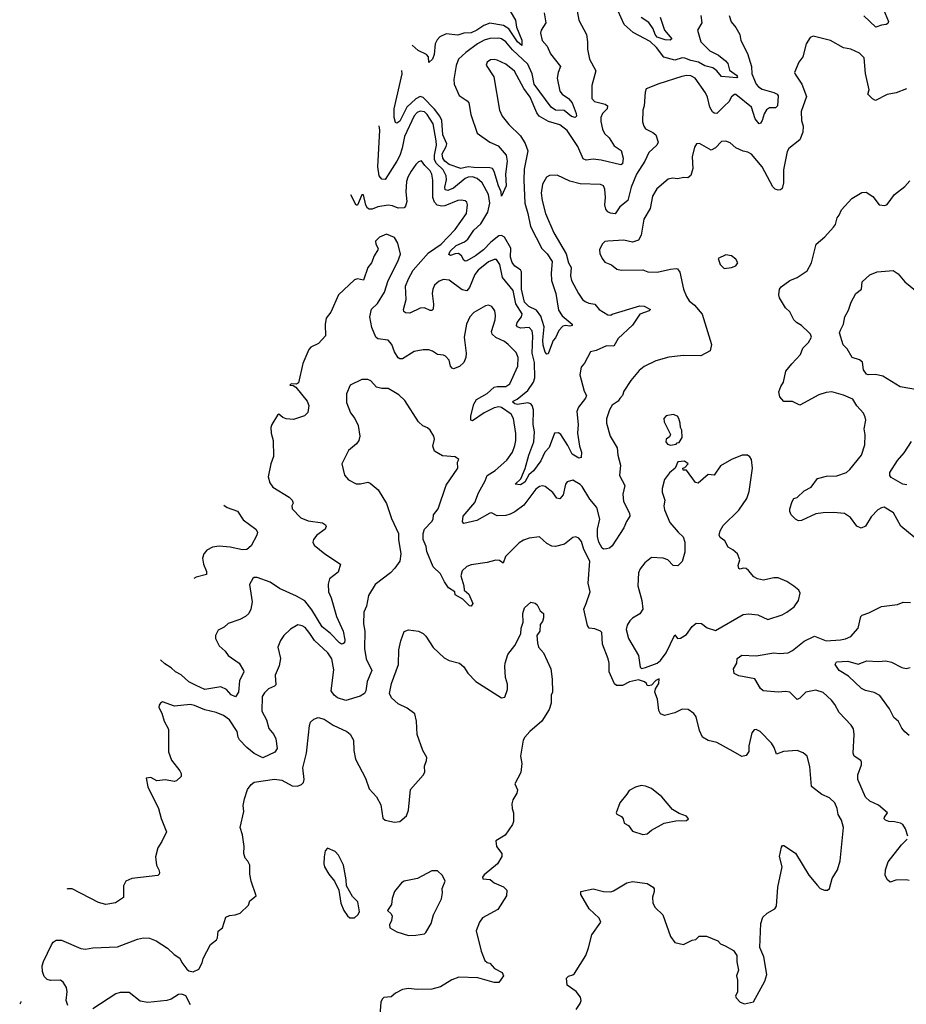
# Model space of a CAD drawing. Extents: x 2133489 to 2292442, y 756223 to 916462.
# Tile 97 of 256: x 2135123 to 2141216, y 850140 to 856907. Entities that reach past the tile are written whole.
import ezdxf

# ---------------------------------------------------------------- set-up
doc = ezdxf.new("R2010")
doc.units = 0

msp = doc.modelspace()

# ---------------------------------------------------------------- linework, layer by layer
at = {"layer": '0CON20XD'}
for points in [[(2141048.9, 857005), (2141093.8, 856895), (2141088.6, 856881.4), (2141077.5, 856875), (2141045, 856870.6), (2141006.1, 856856.1), (2140925, 856934.6)], [(2139998.6, 856935), (2140013, 856893), (2140044.4, 856854.4), (2140072.5, 856805), (2140080, 856765), (2140125.7, 856675), (2140151.9, 856585), (2140153.8, 856535), (2140184.7, 856465), (2140200.4, 856445), (2140225, 856429.1), (2140305, 856407.5), (2140327.8, 856395), (2140334.5, 856384.5), (2140331.8, 856315), (2140318.2, 856301.8), (2140275, 856301.6), (2140255, 856287.9), (2140239.5, 856260.5), (2140225, 856213.8), (2140215, 856196.2), (2140205, 856192), (2140177.1, 856225), (2140153.1, 856305), (2140045, 856392), (2140035, 856392), (2140015, 856378), (2139997.5, 856342.5), (2139965.9, 856314.1), (2139915, 856263.3), (2139895, 856265.6), (2139885, 856274.4), (2139866, 856305), (2139849.1, 856375), (2139835.6, 856405), (2139765, 856504.5), (2139735, 856520.3), (2139705, 856523.5), (2139672.8, 856517.3), (2139515, 856467.1), (2139428.3, 856431.7), (2139420.5, 856409.5), (2139415.7, 856315), (2139405.8, 856285), (2139402.9, 856205), (2139412.5, 856175), (2139425, 856158), (2139475, 856132.5), (2139495.8, 856115), (2139512, 856065), (2139501.2, 856045), (2139445.7, 855995), (2139420.4, 855935), (2139361.3, 855845), (2139325.3, 855755), (2139302.5, 855665), (2139248.6, 855621.4), (2139215, 855572.9), (2139182.5, 855577.5), (2139165, 855585.6), (2139151.2, 855605), (2139145.4, 855635), (2139149.3, 855685), (2139145, 855742.5), (2139134.4, 855764.4), (2139115, 855774.4), (2138975, 855779.2), (2138905, 855797.8), (2138817.9, 855837.9), (2138765, 855836.9), (2138744.6, 855825.4), (2138715, 855776.2), (2138707.5, 855715), (2138713.2, 855665), (2138736.4, 855575), (2138795, 855442), (2138877.6, 855297.6), (2138895.8, 855235), (2138913.1, 855205), (2138907.4, 855147.4), (2138914.5, 855115), (2138962.5, 855025), (2138990.5, 854985), (2139009.5, 854969.5), (2139035, 854958.2), (2139075, 854951.9), (2139104.7, 854914.7), (2139165, 854878.6), (2139185, 854877.1), (2139195, 854883.1), (2139385, 854941.5), (2139415, 854937.9), (2139459.2, 854915), (2139448, 854905), (2139385, 854882.5), (2139333.4, 854806.6), (2139236.9, 854715), (2139207.1, 854662.9), (2139155, 854665.6), (2139085, 854632.9), (2139046.7, 854623.3), (2139004.5, 854545.5), (2138980.8, 854519.2), (2138973.1, 854465), (2139002.5, 854355), (2139018, 854325), (2139012, 854305), (2138963.8, 854245), (2138952, 854215), (2138961.1, 854125), (2138957.7, 854065), (2138969.6, 853975), (2138983.1, 853935), (2138982.5, 853897.5), (2138965, 853894.4), (2138920.1, 853920.1), (2138890.1, 853980.1), (2138842.2, 854055), (2138825, 854066.7), (2138799.4, 854065), (2138762.9, 853967.1), (2138731.9, 853935), (2138703.9, 853875), (2138655, 853806.7), (2138622.3, 853777.7), (2138595, 853728.5), (2138565, 853709.6), (2138528.8, 853715), (2138568.1, 853751.9), (2138597.1, 853822.9), (2138621.9, 853915), (2138655.6, 854005), (2138662, 854075), (2138650.8, 854125), (2138655.2, 854225), (2138644.3, 854255), (2138635, 854266), (2138615, 854274.5), (2138545, 854261.5), (2138525.7, 854265.7), (2138512.2, 854277.8), (2138514, 854285), (2138541, 854299), (2138615, 854358.6), (2138654, 854415), (2138664.5, 854445), (2138660.9, 854550.9), (2138645.4, 854615), (2138650.2, 854735), (2138645, 854768.6), (2138625, 854791.6), (2138565, 854787.8), (2138544.4, 854795), (2138536.5, 854805), (2138542.3, 854825), (2138572.4, 854865), (2138575.8, 854885), (2138533, 854955), (2138514, 855045), (2138441.1, 855135), (2138422.1, 855225), (2138399.1, 855259.1), (2138385, 855259.4), (2138345, 855242.7), (2138273.1, 855185), (2138251.6, 855155), (2138213.9, 855066.1), (2138195, 855043.9), (2138165, 855049.4), (2138075, 855116.9), (2138035, 855121.5), (2138005, 855109.5), (2137975, 855081.9), (2137962.5, 855055), (2137958.7, 855025), (2137967.5, 854952.5), (2137965, 854917.5), (2137955, 854908.8), (2137945, 854909.2), (2137904.2, 854925.8), (2137875, 854924.4), (2137805, 854890), (2137775, 854891.8), (2137762.4, 854902.4), (2137760.5, 854915), (2137778.9, 854985), (2137775.3, 855075), (2137794.2, 855125), (2137828.4, 855185), (2137933.2, 855305), (2138020.8, 855365), (2138116.2, 855465), (2138193.1, 855575), (2138200, 855635), (2138195, 855653.3), (2138185, 855662.5), (2138156.4, 855666.4), (2138135, 855663.6), (2138045, 855628.2), (2138025, 855625.3), (2137993.3, 855633.3), (2137973.3, 855653.3), (2137963.3, 855685), (2137962.1, 855805), (2137955.8, 855845), (2137945, 855868.2), (2137906.5, 855905), (2137885, 855936.2), (2137865, 855930), (2137845, 855912.2), (2137813.6, 855866.4), (2137790, 855825), (2137781.2, 855795), (2137776.7, 855725), (2137783.4, 855656.6), (2137774.6, 855625), (2137765, 855614.1), (2137725, 855610.7), (2137685, 855628.2), (2137655, 855632.9), (2137585, 855619.8), (2137545, 855604.8), (2137525, 855605.3), (2137512.6, 855612.6), (2137502.6, 855632.6), (2137485, 855702.5), (2137475, 855703.3), (2137445, 855633.3), (2137435, 855631.2), (2137399.2, 855702.8)], [(2138726.4, 856955), (2138740, 856885), (2138705.8, 856835), (2138702.2, 856815), (2138713.6, 856765), (2138747.7, 856725), (2138771.9, 856671.9), (2138840.5, 856585), (2138823.2, 856545), (2138816.9, 856505), (2138834.5, 856415), (2138850.6, 856395), (2138895, 856365.4), (2138920, 856335), (2138946.6, 856263.4), (2138949.4, 856245), (2138940, 856235), (2138915, 856242.2), (2138865, 856282.4), (2138806, 856285), (2138775, 856306.6), (2138658.8, 856465), (2138646.1, 856536.1), (2138615, 856601.8), (2138509.1, 856699.1), (2138464.1, 856755), (2138435, 856775.3), (2138415, 856780.5), (2138355, 856778.9), (2138315, 856765.8), (2138268.8, 856741.2), (2138188.9, 856681.1), (2138139.6, 856635), (2138122.2, 856592.2), (2138106.8, 856495), (2138109.3, 856465), (2138143.6, 856385), (2138199.3, 856349.3), (2138210.9, 856335), (2138222.8, 856255), (2138267.8, 856127.8), (2138355, 856066.4), (2138410.8, 856040.8), (2138467.1, 855975), (2138472.9, 855935), (2138462.5, 855845), (2138466.7, 855765), (2138435, 855693.3), (2138431.1, 855725), (2138413.5, 855765), (2138385, 855864.3), (2138373.3, 855883.3), (2138355, 855889.2), (2138245, 855890.6), (2138205, 855896.7), (2138154.6, 855884.6), (2138075, 855911.7), (2138044.8, 855935), (2138030.4, 855955), (2138025.6, 855985), (2138054.1, 856035), (2138058.8, 856055), (2138031.6, 856115), (2138023.7, 856215), (2138009.7, 856245), (2137975, 856291.6), (2137895, 856371.7), (2137875, 856379.6), (2137845, 856363.7), (2137784.5, 856305), (2137735, 856210), (2137715, 856195.7), (2137705, 856200), (2137696.6, 856235), (2137697.2, 856295), (2137750.7, 856535), (2137749.6, 856559)], [(2138493.3, 856965), (2138531.1, 856905), (2138538.5, 856855), (2138573.9, 856766.1), (2138575, 856730), (2138545, 856755.8), (2138484, 856844), (2138447.5, 856867.5), (2138355, 856882.8), (2138312.2, 856867.8), (2138264.4, 856835.6)], [(2138954, 856965), (2138966.7, 856905), (2139017.5, 856805), (2139025.7, 856755), (2139024.4, 856705), (2139040, 856635), (2139081.9, 856555), (2139055.7, 856455), (2139055.7, 856365), (2139074, 856344), (2139146.4, 856326.4), (2139161.9, 856315), (2139160, 856295), (2139127.6, 856262.4), (2139116.9, 856235), (2139116.3, 856206.3), (2139128.5, 856155), (2139143.1, 856125), (2139174.5, 856094.5), (2139209.3, 856039.3), (2139257.2, 856007.2), (2139271.1, 855955), (2139265, 855916.7), (2139255, 855910.6), (2139118.6, 855941.4)], [(2139805, 856936.7), (2139812, 856885), (2139782, 856835), (2139803.6, 856755), (2139865, 856692), (2139925, 856662.6), (2139974.4, 856625), (2139988.9, 856605), (2140000.9, 856560.9), (2140048.5, 856525), (2140056.5, 856515), (2140052.5, 856507.5), (2139945, 856516.7), (2139913.9, 856555), (2139886.3, 856576.3), (2139830.7, 856590.7), (2139788.9, 856615), (2139736, 856626), (2139695, 856643.3), (2139674.7, 856645.3), (2139625, 856628.2), (2139548.7, 856648.7), (2139499.6, 856715), (2139455, 856757.5), (2139338.6, 856818.6), (2139276.5, 856875), (2139235.2, 856965.2)], [(2139523.8, 856925), (2139554.7, 856835), (2139603.8, 856775), (2139592.7, 856767.3), (2139558.6, 856768.6), (2139505, 856786.9), (2139491.2, 856805), (2139477.3, 856845), (2139447.4, 856887.4), (2139395, 856923)], [(2140834.6, 856704.6), (2140785, 856714.6), (2140695, 856764.4), (2140575, 856793.3), (2140556.1, 856783.9), (2140528.3, 856741.7), (2140505, 856652.5), (2140476.7, 856615), (2140448.8, 856545), (2140451.7, 856531.7), (2140498.6, 856465), (2140529.5, 856379.5), (2140494.4, 856275), (2140495.6, 856215), (2140508.1, 856175), (2140505.8, 856135), (2140485, 856081.2), (2140408.8, 856021.2), (2140397.9, 856002.1), (2140371.5, 855875), (2140371.9, 855785), (2140362.5, 855747.5), (2140352, 855738), (2140335, 855736), (2140315, 855742.5), (2140298, 855758), (2140226.2, 855895), (2140152.8, 855982.8), (2140127.6, 855997.6), (2140095, 856002.9), (2140045, 856025.8), (2140005, 856060), (2139975, 856071.4), (2139945, 856070), (2139904.5, 856025.5), (2139875, 856009.2), (2139795, 856056.2), (2139775, 856053.3), (2139759.5, 856030.5), (2139744.4, 855965), (2139749.5, 855885), (2139734.6, 855835.4), (2139715, 855819.2), (2139685, 855821.4), (2139645, 855814), (2139608.8, 855818.8), (2139579.1, 855810.9), (2139500.8, 855745), (2139473.1, 855695), (2139455, 855610), (2139413.1, 855535), (2139394.5, 855425), (2139375, 855391.4), (2139335, 855378.9), (2139275, 855391.4), (2139164.4, 855385.6), (2139145, 855382), (2139126.2, 855365), (2139108.6, 855325), (2139110.3, 855300.3), (2139125.8, 855265.8), (2139145, 855241.2), (2139191.2, 855221.2), (2139226.7, 855193.3), (2139255.8, 855185.8), (2139405, 855187.5), (2139440, 855175), (2139505, 855171.4), (2139595, 855192.9), (2139635, 855198), (2139644.1, 855194.1), (2139660.8, 855170.8), (2139685.6, 855055), (2139705.6, 855005), (2139724.7, 854974.7), (2139760.8, 854945), (2139813, 854883), (2139876.5, 854675), (2139868.3, 854631.7), (2139805, 854596.7), (2139685, 854600), (2139585, 854587.1), (2139495, 854561.4), (2139415, 854522.5), (2139380, 854495), (2139322.6, 854427.4), (2139275.7, 854355), (2139265.8, 854325), (2139246.8, 854303.2), (2139235, 854284.2), (2139195, 854258), (2139175.4, 854224.6), (2139157, 854163), (2139156.9, 854135), (2139182.1, 854045), (2139229.5, 853965), (2139233.8, 853915), (2139252.8, 853845), (2139246.1, 853775), (2139280.9, 853705), (2139267.3, 853645), (2139272, 853595), (2139314.5, 853515), (2139315.6, 853495), (2139292.2, 853457.7), (2139275.3, 853414.7), (2139195, 853290), (2139175.7, 853274.3), (2139155, 853269.2), (2139135, 853268), (2139125, 853274), (2139102.9, 853315), (2139094, 853354), (2139094.6, 853405), (2139110.8, 853475), (2139089.2, 853555), (2139042, 853612), (2138989.5, 853699.5), (2138975, 853713.1), (2138925, 853742.9), (2138885, 853730.8), (2138874.4, 853715), (2138857.8, 853642.2), (2138835, 853613.3), (2138815, 853618.8), (2138786.9, 853656.9), (2138735, 853699.4), (2138715, 853704.2), (2138695, 853699.2), (2138670.7, 853679.3), (2138588.7, 853571.3), (2138525, 853523.8), (2138495, 853508.8), (2138465, 853498.8), (2138405, 853496), (2138365, 853516.7), (2138355, 853516.2), (2138265, 853465.3), (2138174.5, 853444.5), (2138165.4, 853455.4), (2138170, 853495), (2138252.1, 853587.9), (2138276.1, 853655), (2138322.8, 853737.2), (2138336.3, 853773.7), (2138391.3, 853808.7), (2138470.6, 853879.4), (2138508.9, 853935), (2138525, 853980), (2138532.5, 854015), (2138533.1, 854063.1), (2138516.9, 854165), (2138501.5, 854195), (2138435, 854242.2), (2138415, 854246.8), (2138385, 854239.5), (2138315.6, 854205), (2138235, 854149.2), (2138223.8, 854153.8), (2138223.4, 854185), (2138245.3, 854265), (2138263.3, 854296.7), (2138335, 854337.8), (2138385, 854381.7), (2138405, 854386.7), (2138463.3, 854385), (2138491.9, 854405), (2138545.6, 854525), (2138548.6, 854585), (2138535, 854618.8), (2138480.8, 854675), (2138455, 854694.4), (2138395, 854722.5), (2138370, 854745), (2138365.6, 854765), (2138390.9, 854845), (2138392.5, 854875), (2138388.6, 854905), (2138368.8, 854935), (2138345, 854944), (2138325, 854940), (2138243.8, 854895), (2138215.7, 854864.3), (2138194.3, 854815), (2138177.3, 854725), (2138191.3, 854615), (2138188.7, 854585), (2138175, 854550), (2138145, 854524.5), (2138105, 854508), (2138095, 854511.2), (2138084.2, 854525), (2138075, 854566.7), (2138048.8, 854595), (2138035, 854602), (2137995, 854605.8), (2137959.1, 854629.1), (2137935, 854636.9), (2137895, 854638.1), (2137835, 854625.7), (2137755, 854576.7), (2137735, 854577.1), (2137725, 854584), (2137697.9, 854625), (2137680.5, 854675), (2137655, 854704.3), (2137585, 854712.9), (2137571.4, 854725), (2137542.3, 854792.3), (2137530.4, 854865), (2137541.9, 854918.1), (2137583, 854957), (2137630.8, 855035), (2137655.5, 855115), (2137721.9, 855245), (2137740, 855295), (2137721.7, 855371.7), (2137699.3, 855409.3), (2137645, 855432.5), (2137595, 855412.5), (2137567.5, 855385), (2137570, 855365), (2137586.7, 855335), (2137583.8, 855325), (2137560, 855285), (2137541.2, 855235), (2137515, 855203.8), (2137485, 855117.5), (2137445, 855126.2), (2137425, 855118), (2137314.3, 855015), (2137262.2, 854897.8), (2137230.6, 854855), (2137223, 854813), (2137225.6, 854735), (2137177.4, 854682.6), (2137125, 854655.7), (2137109.4, 854640.6), (2137068.5, 854545), (2137038.6, 854411.4), (2137025, 854402.5), (2136990, 854405), (2136980, 854395), (2137002.5, 854392.5), (2137020.8, 854380.8), (2137098.2, 854285), (2137110.9, 854255), (2137103.5, 854206.5), (2137081.2, 854185), (2137005, 854160), (2136955, 854163.3), (2136932.1, 854172.1), (2136905, 854196.2), (2136895, 854190), (2136856, 854125), (2136850, 854105), (2136850.8, 854065), (2136864.2, 854015), (2136867.5, 853905), (2136849.2, 853855), (2136830.8, 853765), (2136842.9, 853722.9), (2136863.8, 853695), (2136975, 853625.8), (2136996.2, 853605), (2137003.3, 853585), (2136993.3, 853565), (2136996.7, 853545), (2137054.4, 853484.4), (2137105, 853463.1), (2137205, 853448.1), (2137226, 853435), (2137230, 853425), (2137222.5, 853405), (2137164.4, 853365), (2137141.4, 853335), (2137137.1, 853315), (2137148, 853295), (2137220.8, 853235), (2137328, 853165), (2137311.3, 853108.7), (2137253.3, 853063.3), (2137243, 853027), (2137245.8, 852975), (2137263.8, 852933.8), (2137300, 852805), (2137345.5, 852705), (2137357.5, 852645), (2137354.4, 852625), (2137345, 852616.7), (2137335, 852615.5), (2137320, 852625), (2137258.3, 852688.3), (2137202.1, 852735), (2137130.5, 852850.5), (2137081.8, 852911.8), (2137025, 852945.9), (2136908.6, 852998.6), (2136845, 853040), (2136755, 853073.1), (2136735, 853074), (2136725, 853066.2), (2136702, 853025), (2136721.1, 852905), (2136712.9, 852855), (2136698.6, 852825), (2136676.2, 852805), (2136636.7, 852785), (2136555, 852756), (2136528.8, 852731.2), (2136488.3, 852711.7), (2136468.8, 852675), (2136468.8, 852655), (2136495, 852602.5), (2136536.4, 852566.4), (2136556.9, 852536.9), (2136631.4, 852485), (2136662, 852435), (2136663.8, 852425), (2136635, 852362.5), (2136626.7, 852285), (2136607.5, 852252.5), (2136575.7, 852265.7), (2136545, 852302.5), (2136505, 852322.5), (2136395, 852303.1), (2136335, 852330), (2136285, 852356.5), (2136233.2, 852403.2), (2136195, 852424), (2136165, 852452.9), (2136120.1, 852480.1), (2136092, 852508.4)], [(2138264.4, 856835.6), (2138225, 856817.3), (2138175, 856815.4), (2138135, 856801.2), (2138055, 856810.9), (2138011.7, 856788.3), (2137991.6, 856768.4), (2137977.7, 856742.3), (2137971.3, 856668.7), (2137960, 856635), (2137935, 856612.5), (2137931.7, 856651.7), (2137918.9, 856668.9), (2137862.5, 856695), (2137820.1, 856731.1)], [(2141217.7, 856432.3), (2141145.7, 856404.3), (2141085, 856394), (2141005, 856352.5), (2140983.6, 856363.6), (2140952.5, 856395), (2140961.2, 856425), (2140936.4, 856536.4), (2140925.4, 856645.4), (2140895, 856677.5), (2140834.6, 856704.6)], [(2139118.6, 855941.4), (2139065, 855948.2), (2139015, 855940.5), (2138995, 855950), (2138959.6, 856035), (2138885, 856145.5), (2138835, 856183.8), (2138756.4, 856206.4), (2138693.1, 856245), (2138676.1, 856266.1), (2138631.5, 856375), (2138587.7, 856435), (2138523.9, 856553.9), (2138465, 856600.6), (2138405, 856629.2), (2138385, 856634.2), (2138359.7, 856630.3), (2138336.7, 856615), (2138330, 856595), (2138382, 856515), (2138420.6, 856285), (2138440, 856245), (2138485.7, 856185.7), (2138565, 856108.8), (2138596.2, 856056.2), (2138614.6, 856005), (2138589.6, 855880.4), (2138587.4, 855805), (2138595.3, 855645), (2138616.2, 855575), (2138633.5, 855485), (2138710.6, 855335), (2138747.7, 855297.7), (2138783.5, 855245), (2138774.7, 855165), (2138777.6, 855115), (2138807.1, 855025), (2138825, 854910), (2138851.1, 854871.1), (2138920, 854815), (2138920, 854805), (2138905, 854800), (2138875, 854804.4), (2138855, 854800), (2138828.4, 854771.6), (2138805, 854720.8), (2138788.9, 854701.1), (2138757, 854617), (2138755, 854610), (2138745, 854609.2), (2138735, 854622.5), (2138720.8, 854670.8), (2138718.9, 854705), (2138728.6, 854795), (2138705, 854869.2), (2138675, 854909.6), (2138623.2, 854935), (2138592.3, 854965), (2138571.3, 855055), (2138572.7, 855175), (2138565, 855188.8), (2138525, 855213.9), (2138507.1, 855237.1), (2138496.2, 855275), (2138497.7, 855337.7), (2138455, 855411.5), (2138435, 855424.6), (2138415, 855421.1), (2138361.4, 855378.6), (2138310.3, 855325), (2138255, 855284.2), (2138195, 855250.4), (2138185, 855247.5), (2138175, 855253.3), (2138158.5, 855285), (2138139.4, 855299.4), (2138115, 855298.8), (2138085, 855286.9), (2138073.5, 855293.5), (2138081.2, 855315), (2138122.8, 855355), (2138179.7, 855380.3), (2138202.2, 855397.8), (2138245, 855460.7), (2138291.7, 855505), (2138340.4, 855585), (2138354.5, 855645), (2138344.8, 855705), (2138302.5, 855785), (2138268.2, 855815), (2138235, 855827.4), (2138205, 855825.7), (2138185, 855815.7), (2138105, 855748.7), (2138065, 855733.8), (2138047.1, 855737.1), (2138043.8, 855755), (2138056.2, 855806.2), (2138054.3, 855835), (2138032.5, 855875), (2137988.7, 855918.7), (2137973.5, 855945), (2137973.1, 855975), (2137988, 856045), (2137986.5, 856073.5), (2137965, 856190.6), (2137924.6, 856255), (2137905, 856272.7), (2137875, 856277.8), (2137855, 856268.9), (2137835, 856247.3), (2137768.2, 856105), (2137752.5, 856025), (2137735.2, 855974.8), (2137715.9, 855935), (2137635, 855808.8), (2137611.7, 855811.7), (2137593.3, 855833.3), (2137585.3, 855895), (2137598.2, 856148.2), (2137593.5, 856177.4)], [(2141270, 853350), (2141178.8, 853425), (2141127.8, 853517.8), (2141065, 853555.6), (2141045, 853552.9), (2141021.4, 853538.6), (2140975, 853490), (2140935, 853427.1), (2140905, 853412.2), (2140875, 853425.6), (2140833.3, 853485), (2140792.2, 853512.2), (2140715, 853520.5), (2140645, 853518.2), (2140595, 853510), (2140495, 853463.8), (2140475, 853463.3), (2140455, 853473.3), (2140425, 853503.3), (2140415.9, 853525.9), (2140416, 853545), (2140431.2, 853595), (2140443.8, 853615), (2140465, 853623.8), (2140515, 853668.6), (2140561.2, 853695), (2140605.6, 853754.4), (2140668.6, 853768.6), (2140738.7, 853771.3), (2140805, 853795.6), (2140828.6, 853815), (2140908.6, 853915), (2140930, 853985), (2140933, 854053), (2140927.5, 854095), (2140937.5, 854155), (2140934, 854175), (2140922.3, 854202.3), (2140875, 854254), (2140848.3, 854298.3), (2140785, 854325.6), (2140705, 854348.6), (2140664.4, 854345.6), (2140615, 854328.6), (2140485, 854256.7), (2140435, 854282.5), (2140375, 854283.3), (2140347.5, 854315), (2140340.7, 854349.3), (2140353.3, 854385), (2140372.5, 854415), (2140389.3, 854490.7), (2140428.3, 854541.7), (2140490, 854605), (2140505, 854650), (2140545, 854687.5), (2140563.8, 854725), (2140558.8, 854745), (2140547, 854757), (2140495.9, 854805.9), (2140462.5, 854825), (2140444, 854844), (2140415, 854900), (2140386.9, 854926.9), (2140344.2, 854995), (2140340, 855015), (2140344.2, 855055), (2140355, 855070), (2140415, 855113.8), (2140465, 855136), (2140535, 855181.2), (2140565.7, 855235), (2140596.2, 855365), (2140656, 855415), (2140715, 855480), (2140729.5, 855500.5), (2140740, 855545), (2140755, 855562.5), (2140770.3, 855599.7), (2140840.8, 855679.2), (2140911.2, 855718.8), (2140941.2, 855721.2), (2140985, 855692.5), (2141030, 855635), (2141069.3, 855630.7), (2141085, 855637.5), (2141134.1, 855705.9), (2141205, 855761.2), (2141241.4, 855798.6)], [(2139965, 855196.7), (2140015, 855203.8), (2140045, 855216.2), (2140057.5, 855235), (2140045, 855261.2), (2140015, 855283.3), (2139975, 855290), (2139922.5, 855265), (2139936, 855225), (2139965, 855196.7)], [(2141294.1, 854364.1), (2141173.4, 854383.4), (2141055, 854457.9), (2141005, 854468.2), (2140955, 854465.5), (2140941.7, 854471.7), (2140921.2, 854501.2), (2140914.3, 854554.3), (2140895, 854569.2), (2140843.3, 854585), (2140810.8, 854645), (2140782.6, 854672.6), (2140758.1, 854755), (2140765, 854773.8), (2140784.2, 854815), (2140794.3, 854865), (2140819.1, 854910.9), (2140836.7, 854965), (2140870, 855025), (2140908.8, 855055), (2140913.8, 855105), (2140965, 855153.3), (2141015, 855173.3), (2141125, 855184), (2141161.2, 855161.2), (2141205.4, 855105.4), (2141305, 855025.6)], [(2139015, 852894.2), (2139044.1, 852975), (2139030.7, 853035), (2139040.6, 853185), (2138999.2, 853265), (2138985, 853320), (2138965, 853344.2), (2138945, 853352.5), (2138925, 853347.5), (2138867.4, 853302.6), (2138805, 853286.7), (2138779.4, 853289.4), (2138745, 853306), (2138695, 853353.3), (2138625, 853343.8), (2138585, 853330), (2138555, 853311.2), (2138462.4, 853217.6), (2138445, 853171.2), (2138419.6, 853189.6), (2138395, 853193.2), (2138335, 853175.5), (2138225, 853160.5), (2138195, 853148.5), (2138165, 853119.2), (2138153.8, 853085), (2138176, 853015), (2138177.5, 852985), (2138209.7, 852959.7), (2138237.1, 852895), (2138225, 852876.2), (2138215, 852878.8), (2138167.5, 852925), (2138116.7, 852955), (2138112.5, 852975), (2138071.1, 853001.1), (2138042.2, 853042.3), (2138015, 853098.1), (2137965.4, 853145.4), (2137921.2, 853251.2), (2137915.7, 853285.7), (2137896.2, 853335), (2137895.8, 853375), (2137904.2, 853405), (2137955, 853458.8), (2137964.2, 853475), (2137968.1, 853505), (2137998.9, 853545), (2138053.2, 853706.8), (2138133.3, 853825), (2138132.5, 853865), (2138140, 853885), (2138115, 853903.3), (2138029.5, 853909.5), (2137975, 853941.2), (2137962.5, 853975), (2137973.3, 854025), (2137970, 854045), (2137943.3, 854085), (2137925, 854101.2), (2137893.3, 854115), (2137865, 854143.8), (2137770.3, 854290.3), (2137729.3, 854329.3), (2137695, 854350), (2137655, 854372.2), (2137613, 854373), (2137575, 854382.5), (2137535.4, 854425.4), (2137515, 854434), (2137475, 854433.8), (2137393.8, 854396.2), (2137370, 854335), (2137368.8, 854275), (2137395.8, 854205.8), (2137425.5, 854165.5), (2137448.7, 854118.7), (2137461.9, 854045), (2137454.2, 854015), (2137438.3, 853991.7), (2137383.1, 853945), (2137338, 853855), (2137356.1, 853776.1), (2137383.8, 853745), (2137435, 853716), (2137466.1, 853716.1), (2137515, 853728), (2137532.3, 853722.3), (2137587.5, 853675), (2137645, 853582.5), (2137678.3, 853478.3), (2137726.7, 853375), (2137726.2, 853335), (2137742, 853235), (2137735.6, 853184.4), (2137702, 853138), (2137670.8, 853105), (2137565.5, 853024.5), (2137521.5, 852948.5), (2137505.5, 852875), (2137488.9, 852835), (2137485.3, 852755.3), (2137494.6, 852705), (2137492.9, 852585), (2137504.6, 852515), (2137544.4, 852435), (2137512.2, 852357.8), (2137503, 852295), (2137493.3, 852275), (2137462.1, 852257.9), (2137365, 852227.5), (2137306.7, 852245), (2137285, 852264), (2137264.5, 852295), (2137281.3, 852438.7), (2137269, 852515), (2137241.3, 852555), (2137150, 852640), (2137118.1, 852688.1), (2137085, 852728.5), (2137065, 852741.1), (2137035, 852747.5), (2136985, 852718.6), (2136938.6, 852675), (2136915, 852640), (2136898, 852595), (2136916.1, 852516.1), (2136907.1, 852465), (2136879.1, 852400.9), (2136883.6, 852336.4), (2136874.6, 852325.4), (2136832.2, 852307.8), (2136805, 852281.4), (2136790.5, 852255), (2136786.5, 852155), (2136819.2, 852095), (2136836.2, 852036.2), (2136869.2, 851995), (2136884.3, 851965), (2136892.9, 851897.1), (2136877.4, 851872.6), (2136795, 851834.4), (2136735, 851863.6), (2136684.4, 851905), (2136635, 851956.9), (2136623.8, 851975), (2136618.7, 852015), (2136565, 852095.6), (2136525, 852124.5), (2136474.7, 852144.7), (2136395, 852164.7), (2136325, 852193.3), (2136295, 852199.4), (2136188.3, 852188.3), (2136105, 852217.5), (2136090.7, 852209.3), (2136082.5, 852195), (2136080.7, 852180.7), (2136100.5, 852140.5), (2136116.1, 852086.1), (2136145, 852030), (2136145.8, 851875), (2136166.8, 851816.8), (2136223.3, 851745), (2136232.5, 851725), (2136232.5, 851705), (2136200, 851675), (2136185, 851670.8), (2136125, 851683.3), (2136065, 851676.2), (2136025, 851698.8), (2135992.5, 851695), (2136004, 851635), (2136078, 851485), (2136096.1, 851416.1), (2136132, 851325), (2136101.3, 851258.7), (2136072.5, 851215), (2136057.7, 851152.3), (2136062.5, 851095), (2136080, 851065), (2136083.3, 851045), (2136082.5, 851035), (2136072.5, 851025), (2135895, 851004.7), (2135853.7, 850986.3), (2135837.8, 850955), (2135836.8, 850873.2), (2135782.3, 850837.7), (2135715, 850825.8), (2135665, 850838.6), (2135485, 850933.8), (2135455, 850933.8), (2135446.4, 850930.8)], [(2139595, 853982.5), (2139635, 853990), (2139641.7, 853998.3), (2139655, 854000), (2139676.2, 854035), (2139673.3, 854085), (2139663.3, 854105), (2139663, 854133), (2139653.3, 854165), (2139643, 854183), (2139615, 854193.3), (2139566.1, 854183.9), (2139550, 854165), (2139552.7, 854142.7), (2139596.7, 854055), (2139589.5, 854040.5), (2139566.4, 854023.6), (2139564, 854005), (2139575, 853990), (2139595, 853982.5)], [(2141219.7, 853709.7), (2141192.5, 853715), (2141111.2, 853761.2), (2141102, 853775), (2141103.1, 853795), (2141155, 853877.5), (2141200.7, 853929.3), (2141252.2, 854007.8)], [(2139397, 852447), (2139425, 852453.8), (2139505, 852484), (2139526.8, 852503.2), (2139565.6, 852554.4), (2139625, 852680), (2139643, 852653), (2139665, 852656.7), (2139705, 852682), (2139743.8, 852736.2), (2139771.2, 852758.8), (2139807.7, 852757.7), (2139847.3, 852727.3), (2139905, 852708), (2140095, 852819.4), (2140135, 852822.9), (2140195, 852815.7), (2140265, 852784.2), (2140362.4, 852817.6), (2140395, 852834.2), (2140445, 852872), (2140475.6, 852914.4), (2140486.7, 852965), (2140477.5, 852985), (2140443, 853013), (2140395, 853046), (2140335, 853072), (2140305, 853070.8), (2140235, 853054.3), (2140194.2, 853064.2), (2140167.9, 853077.9), (2140132.1, 853122.1), (2140115, 853134), (2140095, 853136.2), (2140075, 853130), (2140064.4, 853134.4), (2140060, 853155), (2140072.5, 853195), (2140055.7, 853235.7), (2140025, 853263.8), (2139992.5, 853282.5), (2139970, 853325), (2139937, 853347), (2139930, 853365), (2139936.2, 853395), (2139958.3, 853431.7), (2140066.2, 853535), (2140120, 853615), (2140135.7, 853665), (2140160, 853825), (2140151.2, 853885), (2140141.7, 853901.7), (2140125, 853913.3), (2140087, 853913), (2140015, 853883.3), (2139938.9, 853841.1), (2139895, 853776.7), (2139855, 853780), (2139785, 853722.5), (2139767, 853727), (2139705, 853810), (2139681.7, 853811.7), (2139680, 853825), (2139695, 853830), (2139717.5, 853855), (2139691.7, 853871.7), (2139645, 853867.5), (2139627.5, 853825), (2139588, 853792), (2139555, 853747.5), (2139538, 853685), (2139539.5, 853660.5), (2139555.7, 853605), (2139550.8, 853565), (2139555, 853537.5), (2139591.2, 853451.2), (2139647.5, 853385), (2139683.6, 853353.6), (2139693.8, 853315), (2139693.6, 853246.4), (2139675, 853182.5), (2139645, 853153.3), (2139615, 853156.7), (2139576.7, 853195), (2139545, 853205.8), (2139465, 853210), (2139418.8, 853175), (2139387.7, 853132.3), (2139375.8, 853105), (2139371.9, 853015), (2139398.6, 852915), (2139405.7, 852855), (2139385, 852824), (2139335, 852794.2), (2139315.7, 852775), (2139298.1, 852745), (2139291.4, 852715), (2139307.1, 852655), (2139375, 852537.5), (2139386.4, 852456.4), (2139397, 852447)], [(2136526.7, 853570.6), (2136550, 853555), (2136619.3, 853529.3), (2136660.2, 853470.2), (2136746.4, 853405), (2136757.5, 853385), (2136752.5, 853365), (2136715, 853290.9), (2136685, 853264.7), (2136655, 853262.7), (2136570.8, 853280.8), (2136495, 853288.2), (2136447.9, 853282.1), (2136408.9, 853261.1), (2136390.2, 853237.1), (2136389.2, 853234.7), (2136380, 853205), (2136387.1, 853165), (2136407.5, 853115), (2136406.9, 853093.1), (2136335, 853074.7), (2136320.8, 853067.4)], [(2135455, 850132.5), (2135442.5, 850165), (2135449.2, 850225), (2135445.6, 850255.6), (2135422.4, 850292.4), (2135405, 850305.7), (2135335, 850303.3), (2135311.1, 850311.1), (2135291.7, 850331.7), (2135279.5, 850365), (2135278.8, 850405), (2135286.2, 850433.8), (2135340.9, 850549.1), (2135353.8, 850566.2), (2135375, 850580), (2135410.5, 850580.5), (2135543.3, 850523.3), (2135575, 850519.4), (2135625, 850528.5), (2135795.5, 850534.5), (2135933, 850587), (2135975, 850595.8), (2136015, 850593.1), (2136061.2, 850575), (2136140, 850525), (2136185, 850482.5), (2136225, 850456.7), (2136236.8, 850426.8), (2136271.3, 850381.3), (2136285, 850370.8), (2136315, 850363.8), (2136355, 850380), (2136377.5, 850425), (2136383.3, 850455), (2136435, 850550), (2136476.4, 850583.6), (2136483, 850597), (2136488.3, 850641.7), (2136517.5, 850665), (2136540.7, 850739.3), (2136565, 850750), (2136605, 850753.8), (2136637.5, 850765), (2136695, 850820), (2136705, 850850), (2136747.5, 850885), (2136713.8, 850985), (2136704, 851035), (2136703.8, 851095), (2136692.3, 851122.3), (2136673.8, 851145), (2136663.8, 851175), (2136666, 851225), (2136654, 851305), (2136638, 851355), (2136664.2, 851465), (2136658.6, 851505), (2136667.3, 851552.7), (2136689.2, 851615), (2136715, 851651.2), (2136734.2, 851665.8), (2136875, 851687.1), (2136925, 851680), (2136995, 851640.8), (2137032, 851638), (2137060.2, 851649.8), (2137074.2, 851665), (2137078.6, 851685), (2137068.9, 851765), (2137094.5, 851865.5), (2137108.8, 851991.2), (2137114.2, 852055), (2137121.7, 852078.3), (2137145, 852100), (2137175, 852110.8), (2137215, 852099.4), (2137278.4, 852058.4), (2137371.5, 852015), (2137395, 851995.8), (2137416.3, 851955), (2137420.3, 851885), (2137432, 851825), (2137500.8, 851695), (2137525, 851620), (2137575, 851566.2), (2137605, 851510), (2137620, 851420), (2137635.4, 851405.4), (2137697.9, 851392.1), (2137735, 851396.7), (2137782, 851435), (2137794.5, 851475), (2137808.5, 851615), (2137897.1, 851715), (2137906.7, 851735), (2137904.5, 851775.5), (2137920, 851815), (2137920.6, 851835), (2137894.4, 851885), (2137855.6, 851994.4), (2137850.8, 852085), (2137839.2, 852135), (2137785, 852174.4), (2137725, 852204.4), (2137678.8, 852245), (2137664, 852275), (2137678.6, 852345), (2137725.5, 852474.5), (2137728, 852575), (2137741.7, 852638.3), (2137765, 852702.5), (2137795, 852713.8), (2137865, 852703.8), (2137895, 852688), (2137915, 852670), (2137965, 852591.2), (2138040, 852520), (2138075, 852502), (2138145, 852484.2), (2138175, 852460), (2138203.3, 852415), (2138258.3, 852358.3), (2138435, 852246.7), (2138458.3, 852251.7), (2138475.8, 852304.2), (2138475, 852340), (2138462.5, 852385), (2138457.7, 852462.3), (2138459.2, 852485), (2138478, 852545), (2138526.2, 852605), (2138567.5, 852685), (2138570, 852725), (2138583.6, 852766.4), (2138582, 852825), (2138592, 852865), (2138635, 852903.3), (2138665, 852896.2), (2138680, 852885), (2138700, 852845), (2138723.3, 852825), (2138723, 852797), (2138715, 852770), (2138700.7, 852749.3), (2138696.7, 852705), (2138677.5, 852675), (2138681.2, 852625), (2138688.8, 852595), (2138722, 852555), (2138772.9, 852445), (2138782.5, 852375), (2138783.8, 852285), (2138776.7, 852265), (2138775, 852210), (2138760.8, 852165), (2138712, 852085), (2138628.8, 852015), (2138594.2, 851975.8), (2138583.8, 851955), (2138564.2, 851845), (2138574.2, 851795), (2138566.6, 851733.4), (2138526.2, 851655), (2138544.1, 851614.1), (2138540, 851590), (2138512, 851545), (2138506.4, 851516.4), (2138506.7, 851485), (2138516.7, 851455), (2138516.7, 851395), (2138510, 851375), (2138458.7, 851301.3), (2138395.8, 851264.2), (2138400, 851225), (2138435.7, 851175), (2138436.7, 851155), (2138405.8, 851105), (2138315, 851029.2), (2138303.5, 851013.5), (2138305, 851003.1), (2138357.2, 850997.2), (2138384.3, 850974.3), (2138447.3, 850947.3), (2138470, 850925), (2138468.8, 850885), (2138409.7, 850790.3), (2138304, 850735), (2138284.2, 850705), (2138260.8, 850645), (2138294.3, 850505), (2138320, 850440), (2138335, 850426.7), (2138355, 850422.5), (2138386.4, 850386.4), (2138439.3, 850359.3), (2138447.5, 850335), (2138415, 850290), (2138385, 850290), (2138271.2, 850321.2), (2138140, 850325), (2138093, 850307), (2138015, 850260.8), (2137955, 850244.2), (2137855, 850241.4), (2137795, 850249.2), (2137755, 850242.5), (2137705, 850216), (2137675, 850190), (2137625, 850186.2), (2137614.2, 850175.8), (2137604.4, 850155), (2137599.1, 850065)], [(2138947.5, 850105), (2138975.7, 850145), (2138981.9, 850165), (2138977.7, 850187.7), (2138946.7, 850226.7), (2138885, 850272), (2138880.7, 850319.3), (2138895, 850333.8), (2138925, 850342.5), (2138935, 850351.2), (2139014.3, 850475), (2139032.9, 850527.1), (2139055, 850616.2), (2139115.8, 850705), (2139105, 850732), (2139037.1, 850795), (2138980, 850895), (2138980, 850915), (2139065, 850933.8), (2139135.5, 850915.5), (2139185, 850913.3), (2139205, 850918.9), (2139295, 850974.3), (2139335, 850984.2), (2139435, 850970), (2139476.7, 850945), (2139483.8, 850933.8), (2139484.2, 850915), (2139472.2, 850875), (2139473.9, 850833.9), (2139490.6, 850805), (2139542.2, 850755), (2139595, 850606.2), (2139625, 850563.8), (2139685, 850551.2), (2139745, 850580), (2139770, 850585), (2139793, 850607), (2139843, 850607), (2139920, 850575), (2139940, 850555), (2139972, 850542), (2140028.8, 850508.8), (2140051.2, 850475), (2140052.3, 850432.3), (2140063.3, 850375), (2140050, 850335), (2140056.7, 850305), (2140056.7, 850225), (2140043.3, 850195), (2140046.2, 850185), (2140074.4, 850154.4), (2140105, 850143.3), (2140165, 850157.5), (2140245, 850297.5), (2140258, 850345), (2140237, 850467), (2140210.5, 850530.5), (2140216.7, 850695), (2140230.7, 850739.3), (2140260, 850765), (2140312.5, 850795), (2140323.3, 850815), (2140332.5, 850945), (2140362, 851085), (2140344.4, 851155), (2140359.3, 851220.7), (2140365, 851230), (2140375, 851230), (2140455, 851177.5), (2140546.8, 851026.8), (2140605, 850956.7), (2140625, 850936.7), (2140655, 850923.3), (2140675, 850923.8), (2140688, 850935), (2140707.1, 851005), (2140744.3, 851065), (2140762.2, 851125), (2140785.6, 851355), (2140770.5, 851405), (2140746.7, 851445), (2140741.9, 851485), (2140724, 851525), (2140688, 851558), (2140635, 851582.5), (2140565, 851636.7), (2140552.9, 851775), (2140535.8, 851845.8), (2140507.1, 851867.1), (2140465, 851884), (2140372.3, 851877.7), (2140325, 851860), (2140308.8, 851905), (2140290, 851935), (2140212.5, 852015), (2140185, 852027.5), (2140170, 852025), (2140153.6, 852006.4), (2140133.9, 851916.1), (2140133, 851877), (2140115, 851850), (2140085, 851843.3), (2140026.1, 851876.1), (2139915, 851940), (2139855, 851952.5), (2139816.1, 851976.1), (2139795, 852022.5), (2139772.5, 852115), (2139755, 852138), (2139716.7, 852165), (2139675, 852167.5), (2139625, 852144), (2139555, 852123.8), (2139526.1, 852136.1), (2139515, 852160), (2139507, 852237), (2139488.8, 852285), (2139492, 852308), (2139516, 852345), (2139516.7, 852376.7), (2139494.1, 852365.9), (2139466.1, 852333.9), (2139445, 852327.5), (2139435, 852330), (2139430, 852345), (2139417, 852357), (2139375, 852370), (2139313, 852357), (2139265, 852330), (2139225, 852330), (2139211.7, 852341.7), (2139173.9, 852423.9), (2139173.8, 852485), (2139168, 852515), (2139128.2, 852615), (2139124.3, 852695), (2139114, 852705), (2139075, 852721.1), (2139035.8, 852725.8), (2139025, 852742.5), (2139000, 852855), (2139015, 852894.2)], [(2141225.5, 851295.5), (2141210.8, 851345), (2141191.4, 851375), (2141176, 851385), (2141135, 851394.6), (2141095, 851395.4), (2141072.5, 851405), (2141064.2, 851415), (2141065.7, 851425), (2141086.2, 851455), (2141025, 851508.1), (2140965, 851535.7), (2140935, 851563.8), (2140882.3, 851685), (2140884, 851716), (2140907.5, 851785), (2140908, 851805), (2140903.3, 851815), (2140858.8, 851845), (2140850, 851865), (2140857.5, 851995), (2140852.1, 852032.1), (2140837.8, 852057.8), (2140755, 852144.4), (2140725, 852201.1), (2140701, 852231), (2140645, 852281.9), (2140595, 852299.4), (2140525.3, 852284.7), (2140485, 852244.4), (2140465, 852234.4), (2140415, 852285.6), (2140385, 852290), (2140335, 852285.6), (2140233.3, 852295), (2140215, 852310), (2140175, 852376.2), (2140065, 852397.1), (2140033.4, 852413.4), (2140029.2, 852445), (2140052.5, 852485), (2140054.1, 852515.9), (2140085, 852540), (2140185, 852535.5), (2140305, 852554.6), (2140345, 852550.8), (2140405, 852555.5), (2140435, 852571.1), (2140515, 852635.6), (2140585, 852668.9), (2140665, 852638.1), (2140765, 852643.8), (2140798.9, 852651.1), (2140835, 852667.1), (2140885.4, 852724.6), (2140903.8, 852805), (2140912.5, 852815), (2140959.5, 852830.5), (2141045, 852873.8), (2141155, 852888), (2141195, 852904), (2141245, 852902)], [(2141235, 851987.5), (2141205, 852012), (2141185, 852036.7), (2141162.4, 852082.4), (2141130.6, 852110.6), (2141100.2, 852170.2), (2141035, 852262.5), (2140995, 852282.9), (2140935, 852296.5), (2140909.2, 852309.2), (2140817.8, 852395), (2140755.5, 852435), (2140727.5, 852475), (2140735.7, 852494.3), (2140815, 852498.9), (2140885, 852478.6), (2140945, 852500.8), (2141025, 852495.6), (2141075, 852499.6), (2141115, 852491.2), (2141186.2, 852455), (2141215, 852448.5), (2141242, 852455)], [(2139405, 851306.2), (2139435, 851312), (2139465, 851336), (2139552.5, 851385), (2139631.7, 851401.7), (2139705, 851402), (2139720, 851415), (2139705, 851433.3), (2139655, 851450), (2139609.5, 851479.5), (2139536.7, 851565), (2139465, 851623.3), (2139425, 851640), (2139395, 851642.5), (2139355, 851632.5), (2139310.7, 851609.3), (2139296.4, 851583.6), (2139247.5, 851525), (2139222.5, 851455), (2139227, 851447), (2139259.5, 851429.5), (2139270, 851415), (2139276.7, 851385), (2139307.7, 851367.7), (2139335, 851330), (2139405, 851306.2)], [(2141235, 850990.8), (2141215, 850995.6), (2141145, 850992.5), (2141105, 850978.8), (2141086.2, 850995), (2141070, 851025), (2141072, 851065), (2141091.7, 851118.3), (2141182, 851235), (2141222.9, 851275)], [(2137425, 850733.3), (2137447.5, 850755), (2137457.5, 850775), (2137447.5, 850845), (2137410.6, 850880.6), (2137368.8, 850955), (2137367.1, 850995), (2137348.8, 851095), (2137313.6, 851163.6), (2137290.7, 851190.7), (2137238.3, 851211.7), (2137223.3, 851195), (2137216.4, 851153.6), (2137213.8, 851105), (2137218.8, 851085), (2137246.7, 851035), (2137287.5, 850985), (2137317.5, 850925), (2137330, 850835), (2137350, 850785), (2137377, 850747), (2137392.5, 850735), (2137425, 850733.3)], [(2137795, 850613.3), (2137845, 850613.8), (2137905, 850624), (2137915, 850632.5), (2137951.2, 850695), (2137966.7, 850755), (2138021.2, 850865), (2138028.6, 850905), (2138025.6, 850935), (2138046.2, 850985), (2138028.8, 851025), (2137995, 851056.7), (2137955, 851056.7), (2137856.4, 851003.6), (2137765, 850986.2), (2137747.5, 850975), (2137700, 850915), (2137683.6, 850866.4), (2137677.5, 850825), (2137650, 850785), (2137675, 850762.5), (2137683.3, 850745), (2137678, 850715), (2137664.2, 850685), (2137666.7, 850665), (2137715, 850638.8), (2137795, 850613.3)], [(2136296.8, 850136.8), (2136265, 850197.5), (2136238.3, 850208.3), (2136215, 850206), (2136165, 850174.2), (2136134.2, 850165.8), (2136005, 850151.2), (2135950.3, 850160.3), (2135875, 850220), (2135815, 850220.8), (2135785, 850212), (2135625, 850107.8)], [(2135130.5, 850158.7), (2135131.9, 850155), (2135123.5, 850141.7)]]:
    msp.add_lwpolyline(points, dxfattribs=at)

doc.saveas('drawing.dxf')
